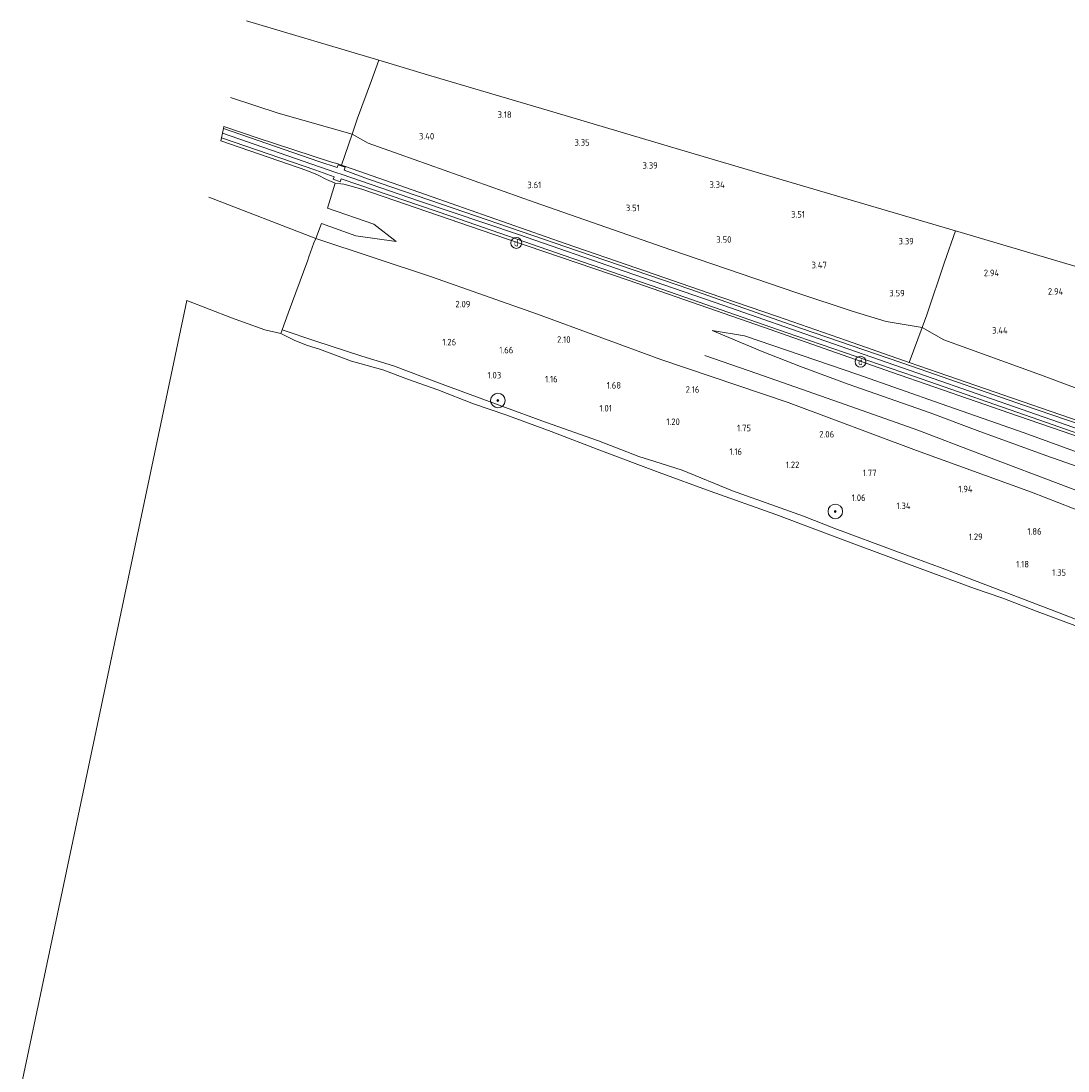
# Model space of a CAD drawing. Extents: x 126429 to 133038, y 413091 to 414846.
# Tile 39 of 256: x 126560 to 126847, y 414558 to 414846. Entities that reach past the tile are written whole.
import ezdxf
from ezdxf.enums import TextEntityAlignment as Align
from ezdxf.lldxf.tags import DXFTag

# ---------------------------------------------------------------- set-up
doc = ezdxf.new("R2010")
doc.units = 0
for name, color, linetype, lineweight in [('B-ME-GR-BOOM-S', 90, 'Continuous', 25), ('B-ME-GR-GRAS-GV', 60, 'Continuous', 13), ('B-ME-GW-TALUD_KRUIN-G', 90, 'Continuous', 18), ('B-ME-GW-TALUD_TEEN-G', 90, 'Continuous', 18), ('B-ME-IE-MEUBILAIR_DIJKPAAL-S', 7, 'Continuous', 25), ('B-ME-IE-TERREINAFSCHEIDING_DOORGANG-G', 210, 'Continuous', 18), ('B-ME-IE-TERREINAFSCHEIDING_KUNSTMATIG_HEKWERK-G', 20, 'IE-TERREINAFSCHEIDING-KUNSTMATIG', 18), ('B-ME-KG-GRENS_OPNAME-G', 210, 'KG-OPNAME', 18), ('B-ME-OB-OEVERVOORZIENING-G', 7, 'Continuous', 18), ('B-ME-OG-BREUKLIJN-G', 7, 'Continuous', 18), ('B-ME-OG-HOOGTEPUNT-S', 7, 'Continuous', 25), ('B-ME-OG-WATER_RIVIER-GV', 130, 'Continuous', 18), ('B-ME-VH-VERHARDING_ASFALT-GV', 252, 'Continuous', 18), ('B-ME-WH-WINTERBED-G', 150, 'WH-WINTERBED', 18)]:
    doc.layers.add(name, color=color, linetype=linetype, lineweight=lineweight)
doc.styles.add('NLCS-ISO', font='NLCS-ISO.ttf')
doc.styles.add('NLCS-ISO-ANNOTATIVE-T18', font='NLCS-ISO.ttf', dxfattribs={"height": 1.8})
doc.styles.get("Standard").update_dxf_attribs({"font": 'arial.ttf'})
doc.linetypes.add('IE-TERREINAFSCHEIDING-KUNSTMATIG', pattern='A,4,[82,NLCS.SHX,S=0.75,R=90,X=0,Y=0],4,-2', length=10)
tags = doc.linetypes.add('KG-OPNAME', pattern='A,5.5,-2,["O",Standard,S=1.8,R=0,X=-0.5,Y=-0.9],-2,5.5,-2,[5,NLCS.SHX,S=0.75,R=0,X=0,Y=0],-2', length=19).pattern_tags.tags
tags[6] = DXFTag(74, 10)
tags = doc.linetypes.add('WH-WINTERBED', pattern='A,6,-3.5,["WB",Standard,S=1.8,R=0,X=-1.5,Y=-0.9],-3.5,6,-3.5,6,-3.5,6,-3.5,6,-3.5', length=51).pattern_tags.tags
tags[6] = DXFTag(74, 10)

# ---------------------------------------------------------------- blocks, each defined once
blk = doc.blocks.new('SAL-HOOGTELABEL-SO')
at = {"color": 0, "linetype": 'ByBlock', "lineweight": -2, "style": 'NLCS-ISO-ANNOTATIVE-T18'}
blk.add_attdef('HOOGTE', text='', height=1.8, dxfattribs=at).set_placement((2.79, 0), align=Align.RIGHT)
blk = doc.blocks.new('SGR-BOOM_01-SO')
at = {"linetype": 'ByBlock', "lineweight": 18}
h = blk.add_hatch(color=0, dxfattribs=at)
h.dxf.hatch_style = 1
edge = h.paths.add_edge_path()
edge.add_arc((0, 0), 0.25, 0, 360)
at = {"color": 0, "linetype": 'ByBlock', "lineweight": 18}
for radius in [2, 0.25]:
    blk.add_circle((0, 0), radius, dxfattribs=at)
blk = doc.blocks.new('SIE-DIJKPAAL-SO')
at = {"color": 0, "linetype": 'ByBlock', "lineweight": 18}
blk.add_circle((0, 0), 1.5, dxfattribs=at)
at = {"color": 0, "linetype": 'ByBlock', "lineweight": 18, "style": 'NLCS-ISO'}
blk.add_text('d', height=1.8, dxfattribs=at).set_placement((0, 0), align=Align.MIDDLE_CENTER)

msp = doc.modelspace()

# ---------------------------------------------------------------- linework, layer by layer
at = {"layer": 'B-ME-GR-GRAS-GV'}
for points in [[(126808.578, 414765.29, 3.538), (126807.304, 414761.726, 3.649), (126797.452, 414763.452, 3.683), (126788.139, 414766.268, 3.715), (126772.87, 414771.28, 3.761), (126738.302, 414783.051, 3.825), (126700.81, 414796.206, 3.761), (126663.834, 414809.345, 3.705), (126655.259, 414812.397, 3.738), (126650.87, 414814.83, 3.761), (126651.054, 414815.374, 3.59), (126652.329, 414819.211, 3.38), (126656.167, 414829.568, 3.029), (126658.178, 414835.102, 3.064), (126672.519, 414830.859, 3.106), (126706.887, 414820.689, 3.196), (126740.742, 414810.67, 3.23), (126772.935, 414801.144, 3.346), (126816.461, 414788.264, 2.944), (126813.454, 414779.731, 3.205)], [(126807.304, 414761.726, 3.649), (126803.778, 414752.199, 6.522), (126786.537, 414758.209, 6.54), (126767.571, 414764.761, 6.551), (126748.606, 414771.313, 6.561), (126728.995, 414778.069, 6.553), (126709.385, 414784.825, 6.544), (126672.821, 414797.592, 6.548), (126649.051, 414805.934, 6.459), (126647.986, 414806.302, 6.456), (126650.87, 414814.83, 3.761), (126655.259, 414812.397, 3.738), (126663.834, 414809.345, 3.705), (126700.81, 414796.206, 3.761), (126738.302, 414783.051, 3.825), (126772.87, 414771.28, 3.761), (126788.139, 414766.268, 3.715), (126797.452, 414763.452, 3.683)], [(126948.577, 414687.006, 3.692), (126947.315, 414681.367, 3.38), (126916.989, 414695.125, 4.064), (126897.927, 414704.227, 4.637), (126884.182, 414710.208, 4.956), (126866.395, 414717.777, 5.229), (126855.869, 414721.502, 5.214), (126841.246, 414726.636, 5.184), (126822.357, 414733.47, 5.169), (126809.529, 414738.386, 5.146), (126786.992, 414746.204, 5.049), (126773.899, 414751.071, 5.026), (126763.389, 414755.181, 5.094), (126749.704, 414760.924, 5.349), (126758.563, 414759.498, 5.596), (126789.642, 414748.877, 5.355), (126812.485, 414740.861, 5.415), (126835.328, 414732.846, 5.475), (126854.89, 414725.727, 5.411), (126874.453, 414718.609, 5.347), (126909.724, 414704.926, 4.658), (126939.051, 414691.458, 3.838)], [(126940.785, 414705.778, 6.134), (126942.608, 414704.359, 6.45), (126939.154, 414705.168, 6.45), (126915.43, 414713.458, 6.578), (126883.382, 414724.657, 6.536), (126847.764, 414736.965, 6.493), (126811.707, 414749.435, 6.514), (126803.778, 414752.199, 6.522), (126807.304, 414761.726, 3.649), (126813.242, 414758.406, 3.695), (126839.771, 414748.777, 3.837), (126867.504, 414738.406, 4.154), (126893.487, 414727.382, 5.27), (126915.425, 414718.944, 5.578), (126929.617, 414712.434, 5.911)]]:
    msp.add_polyline3d(points, close=True, dxfattribs=at)
for points in [[(126863.29, 414730.805, 6.454), (126835.105, 414740.447, 6.523), (126804.624, 414751.077, 6.544), (126774.424, 414761.394, 6.561), (126743.835, 414772.198, 6.578), (126712.722, 414782.799, 6.578), (126681.815, 414793.448, 6.57), (126655.379, 414802.51, 6.57), (126648.68, 414804.942, 6.496), (126648.958, 414805.746, 6.497), (126647.043, 414806.407, 6.484), (126646.778, 414805.64, 6.483), (126641.772, 414807.351, 6.544), (126615.622, 414816.406, 6.51), (126615.737, 414816.95, 6.52), (126625.124, 414813.713, 6.519), (126644.968, 414807.247, 6.484), (126646.946, 414806.662, 6.454), (126647.986, 414806.302, 6.456), (126649.051, 414805.934, 6.459), (126672.821, 414797.592, 6.548), (126709.385, 414784.825, 6.544), (126728.995, 414778.069, 6.553), (126748.606, 414771.313, 6.561), (126767.571, 414764.761, 6.551), (126786.537, 414758.209, 6.54), (126803.778, 414752.199, 6.522), (126811.707, 414749.435, 6.514), (126847.764, 414736.965, 6.493)], [(126869.418, 414725.173, 6.437), (126833.727, 414737.48, 6.442), (126798.883, 414749.546, 6.506), (126763.73, 414761.858, 6.48), (126726.659, 414774.801, 6.514), (126689.478, 414787.377, 6.519), (126653.583, 414799.71, 6.531), (126648.632, 414801.137, 6.51), (126647.822, 414801.16, 6.471), (126646.275, 414801.403, 6.243), (126643.874, 414802.356, 6.322), (126641.363, 414803.653, 6.416), (126638.422, 414804.815, 6.437), (126614.893, 414812.963, 6.465), (126615.078, 414813.837, 6.51), (126640.949, 414804.938, 6.519), (126645.921, 414803.155, 6.481), (126645.676, 414802.446, 6.48), (126647.571, 414801.779, 6.497), (126647.858, 414802.558, 6.494), (126652.715, 414800.929, 6.519), (126678.005, 414792.282, 6.57), (126709.109, 414781.509, 6.557), (126737.983, 414771.551, 6.553), (126769.975, 414760.393, 6.514), (126805.186, 414748.349, 6.48), (126839.32, 414736.4, 6.467), (126872.278, 414724.936, 6.416)], [(126871.019, 414703.394, 2.161), (126837.302, 414716.536, 2.14), (126805.707, 414727.996, 2.149), (126770.545, 414741.171, 2.136), (126735.619, 414753.032, 2.182), (126701.786, 414765.406, 2.166), (126672.648, 414775.695, 2.182), (126640.917, 414786.232, 2.176), (126642.49, 414790.349, 3.464), (126651.953, 414786.953, 3.451), (126662.977, 414785.372, 3.751), (126656.855, 414790.108, 4.101), (126644.114, 414794.488, 4.151), (126646.275, 414801.403, 6.243), (126647.822, 414801.16, 6.471), (126648.632, 414801.137, 6.51), (126653.583, 414799.71, 6.531), (126689.478, 414787.377, 6.519), (126726.659, 414774.801, 6.514), (126763.73, 414761.858, 6.48), (126798.883, 414749.546, 6.506), (126833.727, 414737.48, 6.442), (126869.418, 414725.173, 6.437)], [(126874.016, 414672.219, 1.14), (126843.731, 414683.955, 0.994), (126813.519, 414695.412, 0.977), (126800.038, 414700.405, 0.927), (126783.363, 414706.58, 0.866), (126774.782, 414709.98, 1.105), (126767.092, 414712.695, 1.112), (126755.291, 414716.939, 1.092), (126741.462, 414722.627, 1.099), (126733.937, 414724.95, 1.137), (126729.557, 414726.35, 1.144), (126718.524, 414730.685, 1.152), (126703.927, 414735.774, 1.048), (126691.973, 414740.153, 1.048), (126674.581, 414746.584, 1.198), (126662.205, 414751.276, 1.066), (126653.578, 414753.888, 1.066), (126640.941, 414758.027, 1.103), (126631.728, 414761.17, 0.968), (126633.352, 414765.689, 0.951), (126638.732, 414780.294, 1.766), (126639.054, 414781.169, 1.815), (126640.426, 414784.991, 2.08), (126640.917, 414786.232, 2.176), (126672.648, 414775.695, 2.182), (126701.786, 414765.406, 2.166), (126735.619, 414753.032, 2.182), (126770.545, 414741.171, 2.136), (126805.707, 414727.996, 2.149), (126837.302, 414716.536, 2.14), (126871.019, 414703.394, 2.161)], [(126867.504, 414738.406, 4.154), (126839.771, 414748.777, 3.837), (126813.242, 414758.406, 3.695), (126807.304, 414761.726, 3.649), (126808.578, 414765.29, 3.538), (126813.454, 414779.731, 3.205), (126816.461, 414788.264, 2.944), (126838.363, 414781.783, 2.653), (126899.801, 414763.603, 3.192)], [(126849.204, 414679.942, 0.85), (126838.886, 414683.801, 0.85), (126829.413, 414687.503, 0.85), (126821.703, 414690.173, 0.85), (126806.752, 414695.59, 0.85), (126786.318, 414703.188, 0.85), (126767.134, 414710.404, 0.85), (126749.111, 414716.887, 0.85), (126735.158, 414721.958, 0.85), (126719.292, 414727.92, 0.85), (126705.476, 414733.213, 0.85), (126693.099, 414737.761, 0.85), (126684.206, 414740.821, 0.85), (126674.432, 414744.626, 0.85), (126666.393, 414747.498, 0.85), (126659.284, 414750.178, 0.85), (126650.718, 414752.565, 0.85), (126641.986, 414755.82, 0.85), (126638.607, 414756.823, 0.85), (126635.218, 414758.182, 0.85), (126631.294, 414760.095, 0.85), (126631.728, 414761.17, 0.968), (126640.941, 414758.027, 1.103), (126653.578, 414753.888, 1.066), (126662.205, 414751.276, 1.066), (126674.581, 414746.584, 1.198), (126691.973, 414740.153, 1.048), (126703.927, 414735.774, 1.048), (126718.524, 414730.685, 1.152), (126729.557, 414726.35, 1.144), (126733.937, 414724.95, 1.137), (126741.462, 414722.627, 1.099), (126755.291, 414716.939, 1.092), (126767.092, 414712.695, 1.112), (126774.782, 414709.98, 1.105), (126783.363, 414706.58, 0.866), (126800.038, 414700.405, 0.927), (126813.519, 414695.412, 0.977), (126843.731, 414683.955, 0.994), (126874.016, 414672.219, 1.14)], [(126854.89, 414725.727, 5.411), (126835.328, 414732.846, 5.475), (126812.485, 414740.861, 5.415), (126789.642, 414748.877, 5.355), (126758.563, 414759.498, 5.596), (126749.704, 414760.924, 5.349), (126763.389, 414755.181, 5.094), (126773.899, 414751.071, 5.026), (126786.992, 414746.204, 5.049), (126809.529, 414738.386, 5.146), (126822.357, 414733.47, 5.169), (126841.246, 414726.636, 5.184), (126855.869, 414721.502, 5.214)]]:
    msp.add_polyline3d(points, dxfattribs=at)
at = {"layer": 'B-ME-GW-TALUD_KRUIN-G'}
for points in [[(126614.893, 414812.963, 6.465), (126638.422, 414804.815, 6.437), (126641.363, 414803.653, 6.416), (126643.874, 414802.356, 6.322), (126646.275, 414801.403, 6.243), (126647.822, 414801.16, 6.471), (126648.632, 414801.137, 6.51), (126653.583, 414799.71, 6.531), (126689.478, 414787.377, 6.519), (126726.659, 414774.801, 6.514), (126763.73, 414761.858, 6.48), (126798.883, 414749.546, 6.506), (126833.727, 414737.48, 6.442), (126869.418, 414725.173, 6.437)], [(126783.363, 414706.58, 0.866), (126774.782, 414709.98, 1.105), (126767.092, 414712.695, 1.112), (126755.291, 414716.939, 1.092), (126741.462, 414722.627, 1.099), (126733.937, 414724.95, 1.137), (126729.557, 414726.35, 1.144), (126718.524, 414730.685, 1.152), (126703.927, 414735.774, 1.048), (126691.973, 414740.153, 1.048), (126674.581, 414746.584, 1.198), (126662.205, 414751.276, 1.066), (126653.578, 414753.888, 1.066), (126640.941, 414758.027, 1.103), (126631.728, 414761.17, 0.968)], [(126866.395, 414717.777, 5.229), (126855.869, 414721.502, 5.214), (126841.246, 414726.636, 5.184), (126822.357, 414733.47, 5.169), (126809.529, 414738.386, 5.146), (126786.992, 414746.204, 5.049), (126773.899, 414751.071, 5.026), (126763.389, 414755.181, 5.094), (126749.704, 414760.924, 5.349)], [(126939.605, 414646.993, 0.938), (126918.459, 414654.952, 0.985), (126885.829, 414667.818, 0.99), (126874.016, 414672.219, 1.14), (126843.731, 414683.955, 0.994), (126813.519, 414695.412, 0.977), (126800.038, 414700.405, 0.927), (126783.363, 414706.58, 0.866)]]:
    msp.add_polyline3d(points, dxfattribs=at)
at = {"layer": 'B-ME-GW-TALUD_TEEN-G'}
for points in [[(126617.481, 414824.866, 3.708), (126630.637, 414820.632, 3.645), (126650.87, 414814.83, 3.761), (126655.259, 414812.397, 3.738), (126663.834, 414809.345, 3.705), (126700.81, 414796.206, 3.761), (126738.302, 414783.051, 3.825), (126772.87, 414771.28, 3.761), (126788.139, 414766.268, 3.715), (126797.452, 414763.452, 3.683), (126807.304, 414761.726, 3.649), (126813.242, 414758.406, 3.695), (126839.771, 414748.777, 3.837), (126867.504, 414738.406, 4.154), (126893.487, 414727.382, 5.27), (126915.425, 414718.944, 5.578), (126929.617, 414712.434, 5.911), (126940.785, 414705.778, 6.134), (126942.608, 414704.359, 6.45)], [(126945.559, 414673.536, 2.221), (126930.026, 414679.484, 2.2), (126901.089, 414691.094, 2.208), (126871.019, 414703.394, 2.161), (126837.302, 414716.536, 2.14), (126805.707, 414727.996, 2.149), (126770.545, 414741.171, 2.136), (126735.619, 414753.032, 2.182), (126701.786, 414765.406, 2.166), (126672.648, 414775.695, 2.182), (126640.917, 414786.232, 2.176), (126611.584, 414797.545, 2.39)], [(126749.704, 414760.924, 5.349), (126758.563, 414759.498, 5.596), (126789.642, 414748.877, 5.355)], [(126948.577, 414687.006, 3.692), (126939.051, 414691.458, 3.838), (126909.724, 414704.926, 4.658), (126874.453, 414718.609, 5.347), (126854.89, 414725.727, 5.411), (126835.328, 414732.846, 5.475), (126812.485, 414740.861, 5.415), (126789.642, 414748.877, 5.355)]]:
    msp.add_polyline3d(points, dxfattribs=at)
at = {"layer": 'B-ME-IE-TERREINAFSCHEIDING_DOORGANG-G'}
msp.add_polyline3d([(126807.304, 414761.726, 3.649), (126808.578, 414765.29, 3.538)], dxfattribs=at)
at = {"layer": 'B-ME-IE-TERREINAFSCHEIDING_KUNSTMATIG_HEKWERK-G'}
for points in [[(126942.608, 414704.359, 6.45), (126939.154, 414705.168, 6.45), (126915.43, 414713.458, 6.578), (126883.382, 414724.657, 6.536), (126847.764, 414736.965, 6.493), (126811.707, 414749.435, 6.514), (126803.778, 414752.199, 6.522), (126786.537, 414758.209, 6.54), (126767.571, 414764.761, 6.551), (126748.606, 414771.313, 6.561), (126728.995, 414778.069, 6.553), (126709.385, 414784.825, 6.544), (126672.821, 414797.592, 6.548), (126649.051, 414805.934, 6.459), (126647.986, 414806.302, 6.456), (126646.946, 414806.662, 6.454)], [(126808.578, 414765.29, 3.538), (126813.454, 414779.731, 3.205), (126816.461, 414788.264, 2.944)], [(126803.778, 414752.199, 6.522), (126807.304, 414761.726, 3.649)]]:
    msp.add_polyline3d(points, dxfattribs=at)
at = {"layer": 'B-ME-KG-GRENS_OPNAME-G'}
msp.add_polyline3d([(126961.649, 414745.301, 3.188), (126899.801, 414763.603, 3.192), (126838.363, 414781.783, 2.653), (126816.461, 414788.264, 2.944), (126772.935, 414801.144, 3.346), (126740.742, 414810.67, 3.23), (126706.887, 414820.689, 3.196), (126672.519, 414830.859, 3.106), (126658.178, 414835.102, 3.064), (126621.866, 414845.892, 3.172)], dxfattribs=at)
at = {"layer": 'B-ME-OB-OEVERVOORZIENING-G'}
msp.add_polyline3d([(126605.545, 414769.142, 0.85), (126617.813, 414764.395, 0.85), (126626.976, 414761.122, 0.85), (126631.294, 414760.095, 0.85), (126635.218, 414758.182, 0.85), (126638.607, 414756.823, 0.85), (126641.986, 414755.82, 0.85), (126650.718, 414752.565, 0.85), (126659.284, 414750.178, 0.85), (126666.393, 414747.498, 0.85), (126674.432, 414744.626, 0.85), (126684.206, 414740.821, 0.85), (126693.099, 414737.761, 0.85), (126705.476, 414733.213, 0.85), (126719.292, 414727.92, 0.85), (126735.158, 414721.958, 0.85), (126749.111, 414716.887, 0.85), (126767.134, 414710.404, 0.85), (126786.318, 414703.188, 0.85), (126806.752, 414695.59, 0.85), (126821.703, 414690.173, 0.85), (126829.413, 414687.503, 0.85), (126838.886, 414683.801, 0.85), (126849.204, 414679.942, 0.85)], dxfattribs=at)
at = {"layer": 'B-ME-OG-BREUKLIJN-G'}
msp.add_polyline3d([(126747.658, 414754.049, 3.232), (126761.92, 414749.117, 3.119), (126784.597, 414741.223, 3.069), (126806.093, 414733.555, 3.232), (126822.879, 414727.174, 3.244), (126847.997, 414717.657, 3.219), (126870.224, 414709.299, 3.294), (126890.187, 414702.532, 3.494), (126903.997, 414697.112, 3.544), (126912.946, 414693.569, 3.444), (126922.87, 414689.124, 3.369), (126933.19, 414683.243, 3.032)], dxfattribs=at)
at = {"layer": 'B-ME-OG-WATER_RIVIER-GV'}
msp.add_polyline3d([(126560.039, 414553.589, 0.85), (126605.545, 414769.142, 0.85), (126617.813, 414764.395, 0.85), (126626.976, 414761.122, 0.85), (126631.294, 414760.095, 0.85), (126635.218, 414758.182, 0.85), (126638.607, 414756.823, 0.85), (126641.986, 414755.82, 0.85), (126650.718, 414752.565, 0.85), (126659.284, 414750.178, 0.85), (126666.393, 414747.498, 0.85), (126674.432, 414744.626, 0.85), (126684.206, 414740.821, 0.85), (126693.099, 414737.761, 0.85), (126705.476, 414733.213, 0.85), (126719.292, 414727.92, 0.85), (126735.158, 414721.958, 0.85), (126749.111, 414716.887, 0.85), (126767.134, 414710.404, 0.85), (126786.318, 414703.188, 0.85), (126806.752, 414695.59, 0.85), (126821.703, 414690.173, 0.85), (126829.413, 414687.503, 0.85), (126838.886, 414683.801, 0.85), (126849.204, 414679.942, 0.85)], dxfattribs=at)
at = {"layer": 'B-ME-VH-VERHARDING_ASFALT-GV'}
msp.add_polyline3d([(126872.278, 414724.936, 6.416), (126839.32, 414736.4, 6.467), (126805.186, 414748.349, 6.48), (126769.975, 414760.393, 6.514), (126737.983, 414771.551, 6.553), (126709.109, 414781.509, 6.557), (126678.005, 414792.282, 6.57), (126652.715, 414800.929, 6.519), (126647.858, 414802.558, 6.494), (126647.571, 414801.779, 6.497), (126645.676, 414802.446, 6.48), (126645.921, 414803.155, 6.481), (126640.949, 414804.938, 6.519), (126615.078, 414813.837, 6.51), (126615.622, 414816.406, 6.51), (126641.772, 414807.351, 6.544), (126646.778, 414805.64, 6.483), (126647.043, 414806.407, 6.484), (126648.958, 414805.746, 6.497), (126648.68, 414804.942, 6.496), (126655.379, 414802.51, 6.57), (126681.815, 414793.448, 6.57), (126712.722, 414782.799, 6.578), (126743.835, 414772.198, 6.578), (126774.424, 414761.394, 6.561), (126804.624, 414751.077, 6.544), (126835.105, 414740.447, 6.523), (126863.29, 414730.805, 6.454)], dxfattribs=at)
at = {"layer": 'B-ME-WH-WINTERBED-G'}
msp.add_polyline3d([(126615.346, 414815.103, 6.53), (126646.423, 414804.305, 6.482), (126648.166, 414803.759, 6.495), (126669.096, 414796.521, 6.57), (126696.549, 414787.254, 6.548), (126725.569, 414777.247, 6.536), (126752.901, 414767.804, 6.544), (126780.605, 414758.13, 6.54), (126808.193, 414748.488, 6.536), (126836.543, 414738.666, 6.51), (126865.232, 414728.658, 6.45), (126893.602, 414718.937, 6.437), (126921.605, 414709.249, 6.437), (126941.267, 414702.385, 6.335), (126944.501, 414701.688, 6.296), (126948.351, 414701.461, 6.271), (126951.878, 414701.712, 6.215)], dxfattribs=at)

# ---------------------------------------------------------------- block references
at = {"layer": 'B-ME-GR-BOOM-S'}
for p in [(126690.89, 414741.735, 0.9), (126783.47, 414711.276, 0.853)]:
    msp.add_blockref('SGR-BOOM_01-SO', p, dxfattribs=at)
at = {"layer": 'B-ME-IE-MEUBILAIR_DIJKPAAL-S'}
for p in [(126695.925, 414784.98, 6.476), (126790.388, 414752.377, 6.459)]:
    msp.add_blockref('SIE-DIJKPAAL-SO', p, dxfattribs=at)
at = {"layer": 'B-ME-OG-HOOGTEPUNT-S'}
for p, values in [((126691.875, 414819.307, 3.182), {'HOOGTE': '3.18'}), ((126670.627, 414813.372, 3.399), {'HOOGTE': '3.40'}), ((126713.278, 414811.658, 3.349), {'HOOGTE': '3.35'}), ((126731.968, 414805.349, 3.386), {'HOOGTE': '3.39'}), ((126700.001, 414800.002, 3.607), {'HOOGTE': '3.61'}), ((126750.357, 414800.092, 3.337), {'HOOGTE': '3.34'}), ((126727.019, 414793.698, 3.512), {'HOOGTE': '3.51'}), ((126772.353, 414791.922, 3.512), {'HOOGTE': '3.51'}), ((126752.172, 414785.015, 3.499), {'HOOGTE': '3.50'}), ((126802.224, 414784.562, 3.386), {'HOOGTE': '3.39'}), ((126778.358, 414778.012, 3.474), {'HOOGTE': '3.47'}), ((126825.653, 414775.857, 2.935), {'HOOGTE': '2.94'}), ((126799.725, 414770.299, 3.586), {'HOOGTE': '3.59'}), ((126843.228, 414770.754, 2.936), {'HOOGTE': '2.94'}), ((126680.552, 414767.292, 2.086), {'HOOGTE': '2.09'}), ((126827.982, 414760.092, 3.436), {'HOOGTE': '3.44'}), ((126676.643, 414756.864, 1.262), {'HOOGTE': '1.26'}), ((126708.044, 414757.574, 2.099), {'HOOGTE': '2.10'}), ((126692.324, 414754.675, 1.66), {'HOOGTE': '1.66'}), ((126688.994, 414747.781, 1.03), {'HOOGTE': '1.03'}), ((126704.496, 414746.7, 1.162), {'HOOGTE': '1.16'}), ((126721.878, 414745.003, 1.682), {'HOOGTE': '1.68'}), ((126743.4, 414743.851, 2.162), {'HOOGTE': '2.16'}), ((126719.364, 414738.703, 1.008), {'HOOGTE': '1.01'}), ((126738.036, 414735.004, 1.199), {'HOOGTE': '1.20'}), ((126757.549, 414733.269, 1.75), {'HOOGTE': '1.75'}), ((126780.362, 414731.581, 2.062), {'HOOGTE': '2.06'}), ((126755.088, 414726.805, 1.158), {'HOOGTE': '1.16'}), ((126770.812, 414723.189, 1.224), {'HOOGTE': '1.22'}), ((126791.979, 414720.979, 1.772), {'HOOGTE': '1.77'}), ((126818.349, 414716.531, 1.936), {'HOOGTE': '1.94'}), ((126788.997, 414714.152, 1.06), {'HOOGTE': '1.06'}), ((126801.33, 414711.924, 1.336), {'HOOGTE': '1.34'}), ((126821.119, 414703.441, 1.286), {'HOOGTE': '1.29'}), ((126837.279, 414704.909, 1.855), {'HOOGTE': '1.86'}), ((126833.82, 414695.912, 1.18), {'HOOGTE': '1.18'}), ((126843.995, 414693.637, 1.349), {'HOOGTE': '1.35'})]:
    msp.add_blockref('SAL-HOOGTELABEL-SO', p, dxfattribs=at).add_auto_attribs(values)

doc.saveas('drawing.dxf')
